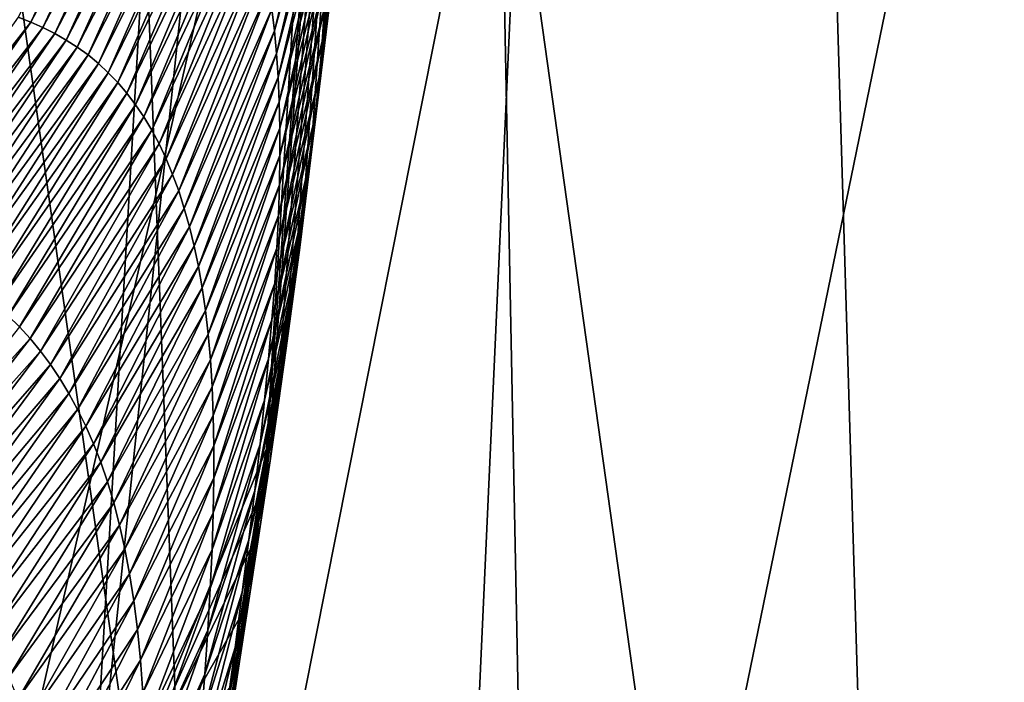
# Model space of a CAD drawing. Header units: millimetres. Extents: x 0 to 99, y -177 to 177.
# Tile 70 of 192: x 89.47 to 91.39, y -59.71 to -58.42. Entities that reach past the tile are written whole.
import ezdxf

# ---------------------------------------------------------------- set-up
doc = ezdxf.new("R2010")
doc.units = ezdxf.units.MM
doc.header["$LTSCALE"] = 26.699852
for name, color, linetype in [('11', 7, 'CONTINUOUS'), ('15', 7, 'CONTINUOUS'), ('28', 7, 'CONTINUOUS')]:
    doc.layers.add(name, color=color, linetype=linetype)

msp = doc.modelspace()

# ---------------------------------------------------------------- linework, layer by layer
at = {"layer": '11', "color": 253, "linetype": 'Continuous', "true_color": 0x9ca8ab}
for points in [[(91.4618, -51.5019, 132.1091), (91.815, -60.2474, 135.8814), (90.9547, -54.7291, 130.0605), (91.4618, -51.5019, 132.1091)], [(89.4745, -51.8963, 122.1391), (89.8176, -60.7925, 125.5003), (88.9357, -54.5598, 119.988), (89.4745, -51.8963, 122.1391)], [(90.4069, -57.8301, 127.8581), (89.8176, -60.7925, 125.5003), (89.4745, -51.8963, 122.1391), (90.4069, -57.8301, 127.8581)], [(88.9673, -58.6371, 218.5113), (90.5789, -55.0857, 216.9169), (89.1453, -54.097, 219.1768), (88.9673, -58.6371, 218.5113)], [(90.5789, -55.0857, 216.9169), (90.2222, -62.9623, 215.6539), (92.003, -54.2924, 214.5113), (90.5789, -55.0857, 216.9169)], [(92.003, -54.2924, 214.5113), (90.2222, -62.9623, 215.6539), (91.6471, -62.0571, 213.2382), (92.003, -54.2924, 214.5113)], [(89.8176, -60.7925, 125.5003), (89.1859, -63.6038, 122.9851), (88.9357, -54.5598, 119.988), (89.8176, -60.7925, 125.5003)], [(90.9547, -54.7291, 130.0605), (91.2235, -63.6567, 133.5004), (90.4069, -57.8301, 127.8581), (90.9547, -54.7291, 130.0605)], [(91.815, -60.2474, 135.8814), (91.2235, -63.6567, 133.5004), (90.9547, -54.7291, 130.0605), (91.815, -60.2474, 135.8814)], [(90.2222, -62.9623, 215.6539), (90.5789, -55.0857, 216.9169), (88.7766, -62.9692, 217.7998), (90.2222, -62.9623, 215.6539)], [(88.7766, -62.9692, 217.7998), (90.5789, -55.0857, 216.9169), (88.9673, -58.6371, 218.5113), (88.7766, -62.9692, 217.7998)], [(90.4069, -57.8301, 127.8581), (90.5854, -66.9113, 130.9448), (89.8176, -60.7925, 125.5003), (90.4069, -57.8301, 127.8581)], [(91.2235, -63.6567, 133.5004), (90.5854, -66.9113, 130.9448), (90.4069, -57.8301, 127.8581), (91.2235, -63.6567, 133.5004)]]:
    msp.add_3dface(points, dxfattribs=at)
at = {"layer": '15', "color": 253, "linetype": 'Continuous', "true_color": 0x9ca8ab}
for points in [[(89.9544, -59.2559, 187.545), (90.3122, -53.4081, 188.9396), (90.4893, -52.1004, 183.8751), (89.9544, -59.2559, 187.545)], [(89.9632, -59.199, 187.4144), (89.9544, -59.2559, 187.545), (90.4893, -52.1004, 183.8751), (89.9632, -59.199, 187.4144)], [(89.9812, -59.0818, 187.133), (89.9632, -59.199, 187.4144), (90.4893, -52.1004, 183.8751), (89.9812, -59.0818, 187.133)], [(89.9982, -58.9684, 186.8458), (89.9812, -59.0818, 187.133), (90.4893, -52.1004, 183.8751), (89.9982, -58.9684, 186.8458)], [(90.0143, -58.8587, 186.553), (89.9982, -58.9684, 186.8458), (90.4893, -52.1004, 183.8751), (90.0143, -58.8587, 186.553)], [(90.0294, -58.7526, 186.254), (90.0143, -58.8587, 186.553), (90.4893, -52.1004, 183.8751), (90.0294, -58.7526, 186.254)], [(90.0436, -58.6502, 185.9485), (90.0294, -58.7526, 186.254), (90.4893, -52.1004, 183.8751), (90.0436, -58.6502, 185.9485)], [(90.0568, -58.5512, 185.6359), (90.0436, -58.6502, 185.9485), (90.4893, -52.1004, 183.8751), (90.0568, -58.5512, 185.6359)], [(90.069, -58.4558, 185.3161), (90.0568, -58.5512, 185.6359), (90.4893, -52.1004, 183.8751), (90.069, -58.4558, 185.3161)], [(90.0802, -58.3639, 184.9901), (90.069, -58.4558, 185.3161), (90.4893, -52.1004, 183.8751), (90.0802, -58.3639, 184.9901)], [(89.61, -60.0926, 192.3471), (89.9936, -53.4836, 193.8073), (90.3122, -53.4081, 188.9396), (89.61, -60.0926, 192.3471)], [(89.9544, -59.2559, 187.545), (89.61, -60.0926, 192.3471), (90.3122, -53.4081, 188.9396), (89.9544, -59.2559, 187.545)], [(89.0833, -60.6692, 196.7386), (89.4562, -53.985, 198.1162), (89.9936, -53.4836, 193.8073), (89.0833, -60.6692, 196.7386)], [(89.61, -60.0926, 192.3471), (89.0833, -60.6692, 196.7386), (89.9936, -53.4836, 193.8073), (89.61, -60.0926, 192.3471)], [(89.9398, -59.3502, 187.7525), (89.61, -60.0926, 192.3471), (89.9544, -59.2559, 187.545), (89.9398, -59.3502, 187.7525)], [(89.9247, -59.4476, 187.9551), (89.61, -60.0926, 192.3471), (89.9398, -59.3502, 187.7525), (89.9247, -59.4476, 187.9551)], [(89.9043, -59.5802, 188.212), (89.61, -60.0926, 192.3471), (89.9247, -59.4476, 187.9551), (89.9043, -59.5802, 188.212)], [(89.8831, -59.719, 188.4592), (89.61, -60.0926, 192.3471), (89.9043, -59.5802, 188.212), (89.8831, -59.719, 188.4592)]]:
    msp.add_3dface(points, dxfattribs=at)
at = {"layer": '28', "color": 253, "linetype": 'Continuous', "true_color": 0x9ca8ab}
for points in [[(89.4958, -58.4257, 175.5369), (89.7265, -57.9383, 175.2209), (89.4713, -58.4163, 175.2024), (89.4958, -58.4257, 175.5369)], [(89.7465, -57.9518, 175.5576), (89.7265, -57.9383, 175.2209), (89.4958, -58.4257, 175.5369), (89.7465, -57.9518, 175.5576)], [(89.5195, -58.4362, 175.8714), (89.7465, -57.9518, 175.5576), (89.4958, -58.4257, 175.5369), (89.5195, -58.4362, 175.8714)], [(89.7657, -57.9665, 175.8942), (89.7465, -57.9518, 175.5576), (89.5195, -58.4362, 175.8714), (89.7657, -57.9665, 175.8942)], [(89.5426, -58.4477, 176.2058), (89.7657, -57.9665, 175.8942), (89.5195, -58.4362, 175.8714), (89.5426, -58.4477, 176.2058)], [(89.7842, -57.9824, 176.2308), (89.7657, -57.9665, 175.8942), (89.5426, -58.4477, 176.2058), (89.7842, -57.9824, 176.2308)], [(89.5649, -58.4605, 176.5401), (89.7842, -57.9824, 176.2308), (89.5426, -58.4477, 176.2058), (89.5649, -58.4605, 176.5401)], [(89.802, -57.9996, 176.5674), (89.7842, -57.9824, 176.2308), (89.5649, -58.4605, 176.5401), (89.802, -57.9996, 176.5674)], [(89.5864, -58.4744, 176.8743), (89.802, -57.9996, 176.5674), (89.5649, -58.4605, 176.5401), (89.5864, -58.4744, 176.8743)], [(89.8189, -58.018, 176.9038), (89.802, -57.9996, 176.5674), (89.5864, -58.4744, 176.8743), (89.8189, -58.018, 176.9038)], [(89.9698, -58.4426, 181.593), (90.076, -58.0003, 181.3226), (89.9647, -58.4006, 181.2596), (89.9698, -58.4426, 181.593)], [(90.0779, -58.049, 181.6583), (90.076, -58.0003, 181.3226), (89.9698, -58.4426, 181.593), (90.0779, -58.049, 181.6583)], [(89.6073, -58.4896, 177.2083), (89.8189, -58.018, 176.9038), (89.5864, -58.4744, 176.8743), (89.6073, -58.4896, 177.2083)], [(89.8351, -58.0379, 177.2402), (89.8189, -58.018, 176.9038), (89.6073, -58.4896, 177.2083), (89.8351, -58.0379, 177.2402)], [(89.6273, -58.5062, 177.5422), (89.8351, -58.0379, 177.2402), (89.6073, -58.4896, 177.2083), (89.6273, -58.5062, 177.5422)], [(89.8505, -58.0591, 177.5764), (89.8351, -58.0379, 177.2402), (89.6273, -58.5062, 177.5422), (89.8505, -58.0591, 177.5764)], [(89.9739, -58.4866, 181.9261), (90.0779, -58.049, 181.6583), (89.9698, -58.4426, 181.593), (89.9739, -58.4866, 181.9261)], [(90.0789, -58.0999, 181.9938), (90.0779, -58.049, 181.6583), (89.9739, -58.4866, 181.9261), (90.0789, -58.0999, 181.9938)], [(89.6466, -58.5241, 177.876), (89.8505, -58.0591, 177.5764), (89.6273, -58.5062, 177.5422), (89.6466, -58.5241, 177.876)], [(89.8651, -58.0818, 177.9124), (89.8505, -58.0591, 177.5764), (89.6466, -58.5241, 177.876), (89.8651, -58.0818, 177.9124)], [(89.6651, -58.5434, 178.2095), (89.8651, -58.0818, 177.9124), (89.6466, -58.5241, 177.876), (89.6651, -58.5434, 178.2095)], [(89.8789, -58.1061, 178.2483), (89.8651, -58.0818, 177.9124), (89.6651, -58.5434, 178.2095), (89.8789, -58.1061, 178.2483)], [(90.1046, -58.1351, 184.0879), (90.1095, -58.0814, 183.8539), (90.0633, -58.4608, 183.9977), (90.1046, -58.1351, 184.0879)], [(90.0633, -58.4608, 183.9977), (90.1095, -58.0814, 183.8539), (90.0686, -58.3927, 183.6656), (90.0633, -58.4608, 183.9977)], [(89.6828, -58.5641, 178.5428), (89.8789, -58.1061, 178.2483), (89.6651, -58.5434, 178.2095), (89.6828, -58.5641, 178.5428)], [(89.8919, -58.1319, 178.5839), (89.8789, -58.1061, 178.2483), (89.6828, -58.5641, 178.5428), (89.8919, -58.1319, 178.5839)], [(89.9771, -58.5326, 182.2591), (90.0789, -58.0999, 181.9938), (89.9739, -58.4866, 181.9261), (89.9771, -58.5326, 182.2591)], [(90.079, -58.153, 182.3291), (90.0789, -58.0999, 181.9938), (89.9771, -58.5326, 182.2591), (90.079, -58.153, 182.3291)], [(89.6997, -58.5864, 178.8758), (89.8919, -58.1319, 178.5839), (89.6828, -58.5641, 178.5428), (89.6997, -58.5864, 178.8758)], [(89.904, -58.1593, 178.9193), (89.8919, -58.1319, 178.5839), (89.6997, -58.5864, 178.8758), (89.904, -58.1593, 178.9193)], [(90.0992, -58.1902, 184.3183), (90.1046, -58.1351, 184.0879), (90.0569, -58.5327, 184.3287), (90.0992, -58.1902, 184.3183)], [(90.0569, -58.5327, 184.3287), (90.1046, -58.1351, 184.0879), (90.0633, -58.4608, 183.9977), (90.0569, -58.5327, 184.3287)], [(89.7158, -58.6102, 179.2086), (89.904, -58.1593, 178.9193), (89.6997, -58.5864, 178.8758), (89.7158, -58.6102, 179.2086)], [(89.9153, -58.1884, 179.2545), (89.904, -58.1593, 178.9193), (89.7158, -58.6102, 179.2086), (89.9153, -58.1884, 179.2545)], [(89.9793, -58.5809, 182.5917), (90.079, -58.153, 182.3291), (89.9771, -58.5326, 182.2591), (89.9793, -58.5809, 182.5917)], [(90.078, -58.2086, 182.6641), (90.079, -58.153, 182.3291), (89.9793, -58.5809, 182.5917), (90.078, -58.2086, 182.6641)], [(89.7311, -58.6356, 179.541), (89.9153, -58.1884, 179.2545), (89.7158, -58.6102, 179.2086), (89.7311, -58.6356, 179.541)], [(89.9258, -58.2192, 179.5893), (89.9153, -58.1884, 179.2545), (89.7311, -58.6356, 179.541), (89.9258, -58.2192, 179.5893)], [(89.9805, -58.6318, 182.9237), (90.078, -58.2086, 182.6641), (89.9793, -58.5809, 182.5917), (89.9805, -58.6318, 182.9237)], [(90.0759, -58.2668, 182.9986), (90.078, -58.2086, 182.6641), (89.9805, -58.6318, 182.9237), (90.0759, -58.2668, 182.9986)], [(90.0902, -58.2755, 184.6576), (90.0992, -58.1902, 184.3183), (90.0569, -58.5327, 184.3287), (90.0902, -58.2755, 184.6576)], [(89.7455, -58.6627, 179.8731), (89.9258, -58.2192, 179.5893), (89.7311, -58.6356, 179.541), (89.7455, -58.6627, 179.8731)], [(89.9354, -58.2518, 179.9239), (89.9258, -58.2192, 179.5893), (89.7455, -58.6627, 179.8731), (89.9354, -58.2518, 179.9239)], [(89.7591, -58.6914, 180.205), (89.9354, -58.2518, 179.9239), (89.7455, -58.6627, 179.8731), (89.7591, -58.6914, 180.205)], [(89.9441, -58.2862, 180.2582), (89.9354, -58.2518, 179.9239), (89.7591, -58.6914, 180.205), (89.9441, -58.2862, 180.2582)], [(89.9806, -58.6854, 183.2551), (90.0759, -58.2668, 182.9986), (89.9805, -58.6318, 182.9237), (89.9806, -58.6854, 183.2551)], [(90.0728, -58.3281, 183.3325), (90.0759, -58.2668, 182.9986), (89.9806, -58.6854, 183.2551), (90.0728, -58.3281, 183.3325)], [(90.0802, -58.3639, 184.9901), (90.0902, -58.2755, 184.6576), (90.0493, -58.6087, 184.6585), (90.0802, -58.3639, 184.9901)], [(90.0493, -58.6087, 184.6585), (90.0902, -58.2755, 184.6576), (90.0569, -58.5327, 184.3287), (90.0493, -58.6087, 184.6585)], [(89.7718, -58.7219, 180.5366), (89.9441, -58.2862, 180.2582), (89.7591, -58.6914, 180.205), (89.7718, -58.7219, 180.5366)], [(89.9519, -58.3225, 180.5923), (89.9441, -58.2862, 180.2582), (89.7718, -58.7219, 180.5366), (89.9519, -58.3225, 180.5923)], [(89.7837, -58.754, 180.8679), (89.9519, -58.3225, 180.5923), (89.7718, -58.7219, 180.5366), (89.7837, -58.754, 180.8679)], [(89.9588, -58.3606, 180.9261), (89.9519, -58.3225, 180.5923), (89.7837, -58.754, 180.8679), (89.9588, -58.3606, 180.9261)], [(90.0686, -58.3927, 183.6656), (90.0728, -58.3281, 183.3325), (89.9797, -58.7421, 183.5857), (90.0686, -58.3927, 183.6656)], [(89.9797, -58.7421, 183.5857), (90.0728, -58.3281, 183.3325), (89.9806, -58.6854, 183.2551), (89.9797, -58.7421, 183.5857)], [(89.7946, -58.788, 181.199), (89.9588, -58.3606, 180.9261), (89.7837, -58.754, 180.8679), (89.7946, -58.788, 181.199)], [(89.9647, -58.4006, 181.2596), (89.9588, -58.3606, 180.9261), (89.7946, -58.788, 181.199), (89.9647, -58.4006, 181.2596)], [(90.069, -58.4558, 185.3161), (90.0802, -58.3639, 184.9901), (90.0405, -58.6891, 184.9869), (90.069, -58.4558, 185.3161)], [(90.0405, -58.6891, 184.9869), (90.0802, -58.3639, 184.9901), (90.0493, -58.6087, 184.6585), (90.0405, -58.6891, 184.9869)], [(89.8047, -58.8237, 181.5298), (89.9647, -58.4006, 181.2596), (89.7946, -58.788, 181.199), (89.8047, -58.8237, 181.5298)], [(89.9698, -58.4426, 181.593), (89.9647, -58.4006, 181.2596), (89.8047, -58.8237, 181.5298), (89.9698, -58.4426, 181.593)], [(90.0633, -58.4608, 183.9977), (90.0686, -58.3927, 183.6656), (89.9778, -58.8021, 183.9154), (90.0633, -58.4608, 183.9977)], [(89.9778, -58.8021, 183.9154), (90.0686, -58.3927, 183.6656), (89.9797, -58.7421, 183.5857), (89.9778, -58.8021, 183.9154)], [(89.4958, -58.4257, 175.5369), (89.4713, -58.4163, 175.2024), (89.1637, -58.8491, 175.5235), (89.4958, -58.4257, 175.5369)], [(89.1935, -58.8568, 175.8556), (89.4958, -58.4257, 175.5369), (89.1637, -58.8491, 175.5235), (89.1935, -58.8568, 175.8556)], [(89.5195, -58.4362, 175.8714), (89.4958, -58.4257, 175.5369), (89.1935, -58.8568, 175.8556), (89.5195, -58.4362, 175.8714)], [(89.2226, -58.8655, 176.1876), (89.5195, -58.4362, 175.8714), (89.1935, -58.8568, 175.8556), (89.2226, -58.8655, 176.1876)], [(89.5426, -58.4477, 176.2058), (89.5195, -58.4362, 175.8714), (89.2226, -58.8655, 176.1876), (89.5426, -58.4477, 176.2058)], [(89.251, -58.8753, 176.5195), (89.5426, -58.4477, 176.2058), (89.2226, -58.8655, 176.1876), (89.251, -58.8753, 176.5195)], [(89.5649, -58.4605, 176.5401), (89.5426, -58.4477, 176.2058), (89.251, -58.8753, 176.5195), (89.5649, -58.4605, 176.5401)], [(89.8139, -58.8613, 181.8604), (89.9698, -58.4426, 181.593), (89.8047, -58.8237, 181.5298), (89.8139, -58.8613, 181.8604)], [(89.9739, -58.4866, 181.9261), (89.9698, -58.4426, 181.593), (89.8139, -58.8613, 181.8604), (89.9739, -58.4866, 181.9261)], [(90.0568, -58.5512, 185.6359), (90.069, -58.4558, 185.3161), (90.0304, -58.7742, 185.3135), (90.0568, -58.5512, 185.6359)], [(90.0304, -58.7742, 185.3135), (90.069, -58.4558, 185.3161), (90.0405, -58.6891, 184.9869), (90.0304, -58.7742, 185.3135)], [(89.2787, -58.8862, 176.8513), (89.5649, -58.4605, 176.5401), (89.251, -58.8753, 176.5195), (89.2787, -58.8862, 176.8513)], [(89.5864, -58.4744, 176.8743), (89.5649, -58.4605, 176.5401), (89.2787, -58.8862, 176.8513), (89.5864, -58.4744, 176.8743)], [(89.3057, -58.8983, 177.1829), (89.5864, -58.4744, 176.8743), (89.2787, -58.8862, 176.8513), (89.3057, -58.8983, 177.1829)], [(89.6073, -58.4896, 177.2083), (89.5864, -58.4744, 176.8743), (89.3057, -58.8983, 177.1829), (89.6073, -58.4896, 177.2083)], [(90.0569, -58.5327, 184.3287), (90.0633, -58.4608, 183.9977), (89.9747, -58.8657, 184.2439), (90.0569, -58.5327, 184.3287)], [(89.9747, -58.8657, 184.2439), (90.0633, -58.4608, 183.9977), (89.9778, -58.8021, 183.9154), (89.9747, -58.8657, 184.2439)], [(89.3319, -58.9115, 177.5143), (89.6073, -58.4896, 177.2083), (89.3057, -58.8983, 177.1829), (89.3319, -58.9115, 177.5143)], [(89.6273, -58.5062, 177.5422), (89.6073, -58.4896, 177.2083), (89.3319, -58.9115, 177.5143), (89.6273, -58.5062, 177.5422)], [(89.8221, -58.9008, 182.1908), (89.9739, -58.4866, 181.9261), (89.8139, -58.8613, 181.8604), (89.8221, -58.9008, 182.1908)], [(89.9771, -58.5326, 182.2591), (89.9739, -58.4866, 181.9261), (89.8221, -58.9008, 182.1908), (89.9771, -58.5326, 182.2591)], [(89.3575, -58.926, 177.8456), (89.6273, -58.5062, 177.5422), (89.3319, -58.9115, 177.5143), (89.3575, -58.926, 177.8456)], [(89.6466, -58.5241, 177.876), (89.6273, -58.5062, 177.5422), (89.3575, -58.926, 177.8456), (89.6466, -58.5241, 177.876)], [(89.3822, -58.9418, 178.1766), (89.6466, -58.5241, 177.876), (89.3575, -58.926, 177.8456), (89.3822, -58.9418, 178.1766)], [(89.6651, -58.5434, 178.2095), (89.6466, -58.5241, 177.876), (89.3822, -58.9418, 178.1766), (89.6651, -58.5434, 178.2095)], [(89.8295, -58.9424, 182.5208), (89.9771, -58.5326, 182.2591), (89.8221, -58.9008, 182.1908), (89.8295, -58.9424, 182.5208)], [(89.9793, -58.5809, 182.5917), (89.9771, -58.5326, 182.2591), (89.8295, -58.9424, 182.5208), (89.9793, -58.5809, 182.5917)], [(90.0493, -58.6087, 184.6585), (90.0569, -58.5327, 184.3287), (89.9705, -58.9332, 184.5711), (90.0493, -58.6087, 184.6585)], [(89.9705, -58.9332, 184.5711), (90.0569, -58.5327, 184.3287), (89.9747, -58.8657, 184.2439), (89.9705, -58.9332, 184.5711)], [(89.4063, -58.9588, 178.5074), (89.6651, -58.5434, 178.2095), (89.3822, -58.9418, 178.1766), (89.4063, -58.9588, 178.5074)], [(89.6828, -58.5641, 178.5428), (89.6651, -58.5434, 178.2095), (89.4063, -58.9588, 178.5074), (89.6828, -58.5641, 178.5428)], [(90.0436, -58.6502, 185.9485), (90.0568, -58.5512, 185.6359), (90.0192, -58.8642, 185.638), (90.0436, -58.6502, 185.9485)], [(90.0192, -58.8642, 185.638), (90.0568, -58.5512, 185.6359), (90.0304, -58.7742, 185.3135), (90.0192, -58.8642, 185.638)], [(89.4295, -58.9773, 178.8379), (89.6828, -58.5641, 178.5428), (89.4063, -58.9588, 178.5074), (89.4295, -58.9773, 178.8379)], [(89.6997, -58.5864, 178.8758), (89.6828, -58.5641, 178.5428), (89.4295, -58.9773, 178.8379), (89.6997, -58.5864, 178.8758)], [(89.452, -58.9972, 179.1681), (89.6997, -58.5864, 178.8758), (89.4295, -58.9773, 178.8379), (89.452, -58.9972, 179.1681)], [(89.7158, -58.6102, 179.2086), (89.6997, -58.5864, 178.8758), (89.452, -58.9972, 179.1681), (89.7158, -58.6102, 179.2086)], [(89.8358, -58.9864, 182.8503), (89.9793, -58.5809, 182.5917), (89.8295, -58.9424, 182.5208), (89.8358, -58.9864, 182.8503)], [(89.9805, -58.6318, 182.9237), (89.9793, -58.5809, 182.5917), (89.8358, -58.9864, 182.8503), (89.9805, -58.6318, 182.9237)], [(89.4737, -59.0185, 179.4979), (89.7158, -58.6102, 179.2086), (89.452, -58.9972, 179.1681), (89.4737, -59.0185, 179.4979)], [(89.7311, -58.6356, 179.541), (89.7158, -58.6102, 179.2086), (89.4737, -59.0185, 179.4979), (89.7311, -58.6356, 179.541)], [(90.0405, -58.6891, 184.9869), (90.0493, -58.6087, 184.6585), (89.9651, -59.0047, 184.8968), (90.0405, -58.6891, 184.9869)], [(89.9651, -59.0047, 184.8968), (90.0493, -58.6087, 184.6585), (89.9705, -58.9332, 184.5711), (89.9651, -59.0047, 184.8968)], [(89.4946, -59.0414, 179.8275), (89.7311, -58.6356, 179.541), (89.4737, -59.0185, 179.4979), (89.4946, -59.0414, 179.8275)], [(89.7455, -58.6627, 179.8731), (89.7311, -58.6356, 179.541), (89.4946, -59.0414, 179.8275), (89.7455, -58.6627, 179.8731)], [(89.8412, -59.0329, 183.1791), (89.9805, -58.6318, 182.9237), (89.8358, -58.9864, 182.8503), (89.8412, -59.0329, 183.1791)], [(89.9806, -58.6854, 183.2551), (89.9805, -58.6318, 182.9237), (89.8412, -59.0329, 183.1791), (89.9806, -58.6854, 183.2551)], [(89.5147, -59.0657, 180.1568), (89.7455, -58.6627, 179.8731), (89.4946, -59.0414, 179.8275), (89.5147, -59.0657, 180.1568)], [(89.7591, -58.6914, 180.205), (89.7455, -58.6627, 179.8731), (89.5147, -59.0657, 180.1568), (89.7591, -58.6914, 180.205)], [(90.0294, -58.7526, 186.254), (90.0436, -58.6502, 185.9485), (90.0067, -58.9593, 185.9602), (90.0294, -58.7526, 186.254)], [(90.0067, -58.9593, 185.9602), (90.0436, -58.6502, 185.9485), (90.0192, -58.8642, 185.638), (90.0067, -58.9593, 185.9602)], [(89.8455, -59.0823, 183.5071), (89.9806, -58.6854, 183.2551), (89.8412, -59.0329, 183.1791), (89.8455, -59.0823, 183.5071)], [(89.9797, -58.7421, 183.5857), (89.9806, -58.6854, 183.2551), (89.8455, -59.0823, 183.5071), (89.9797, -58.7421, 183.5857)], [(89.534, -59.0916, 180.4857), (89.7591, -58.6914, 180.205), (89.5147, -59.0657, 180.1568), (89.534, -59.0916, 180.4857)], [(89.7718, -58.7219, 180.5366), (89.7591, -58.6914, 180.205), (89.534, -59.0916, 180.4857), (89.7718, -58.7219, 180.5366)], [(90.0304, -58.7742, 185.3135), (90.0405, -58.6891, 184.9869), (89.9586, -59.0806, 185.2208), (90.0304, -58.7742, 185.3135)], [(89.9586, -59.0806, 185.2208), (90.0405, -58.6891, 184.9869), (89.9651, -59.0047, 184.8968), (89.9586, -59.0806, 185.2208)], [(89.5525, -59.1191, 180.8144), (89.7718, -58.7219, 180.5366), (89.534, -59.0916, 180.4857), (89.5525, -59.1191, 180.8144)], [(89.7837, -58.754, 180.8679), (89.7718, -58.7219, 180.5366), (89.5525, -59.1191, 180.8144), (89.7837, -58.754, 180.8679)], [(89.8488, -59.1348, 183.8341), (89.9797, -58.7421, 183.5857), (89.8455, -59.0823, 183.5071), (89.8488, -59.1348, 183.8341)], [(89.9778, -58.8021, 183.9154), (89.9797, -58.7421, 183.5857), (89.8488, -59.1348, 183.8341), (89.9778, -58.8021, 183.9154)], [(89.5701, -59.1483, 181.1428), (89.7837, -58.754, 180.8679), (89.5525, -59.1191, 180.8144), (89.5701, -59.1483, 181.1428)], [(89.7946, -58.788, 181.199), (89.7837, -58.754, 180.8679), (89.5701, -59.1483, 181.1428), (89.7946, -58.788, 181.199)], [(90.0143, -58.8587, 186.553), (90.0294, -58.7526, 186.254), (89.9929, -59.06, 186.2798), (90.0143, -58.8587, 186.553)], [(89.9929, -59.06, 186.2798), (90.0294, -58.7526, 186.254), (90.0067, -58.9593, 185.9602), (89.9929, -59.06, 186.2798)], [(90.0192, -58.8642, 185.638), (90.0304, -58.7742, 185.3135), (89.9508, -59.161, 185.5426), (90.0192, -58.8642, 185.638)], [(89.9508, -59.161, 185.5426), (90.0304, -58.7742, 185.3135), (89.9586, -59.0806, 185.2208), (89.9508, -59.161, 185.5426)], [(89.5868, -59.179, 181.471), (89.7946, -58.788, 181.199), (89.5701, -59.1483, 181.1428), (89.5868, -59.179, 181.471)], [(89.8047, -58.8237, 181.5298), (89.7946, -58.788, 181.199), (89.5868, -59.179, 181.471), (89.8047, -58.8237, 181.5298)], [(89.851, -59.1906, 184.1599), (89.9778, -58.8021, 183.9154), (89.8488, -59.1348, 183.8341), (89.851, -59.1906, 184.1599)], [(89.9747, -58.8657, 184.2439), (89.9778, -58.8021, 183.9154), (89.851, -59.1906, 184.1599), (89.9747, -58.8657, 184.2439)], [(89.6027, -59.2115, 181.7989), (89.8047, -58.8237, 181.5298), (89.5868, -59.179, 181.471), (89.6027, -59.2115, 181.7989)], [(89.8139, -58.8613, 181.8604), (89.8047, -58.8237, 181.5298), (89.6027, -59.2115, 181.7989), (89.8139, -58.8613, 181.8604)], [(89.9982, -58.9684, 186.8458), (90.0143, -58.8587, 186.553), (89.9779, -59.1665, 186.5973), (89.9982, -58.9684, 186.8458)], [(89.9779, -59.1665, 186.5973), (90.0143, -58.8587, 186.553), (89.9929, -59.06, 186.2798), (89.9779, -59.1665, 186.5973)], [(89.6178, -59.2457, 182.1266), (89.8139, -58.8613, 181.8604), (89.6027, -59.2115, 181.7989), (89.6178, -59.2457, 182.1266)], [(89.8221, -58.9008, 182.1908), (89.8139, -58.8613, 181.8604), (89.6178, -59.2457, 182.1266), (89.8221, -58.9008, 182.1908)], [(89.8521, -59.2499, 184.4845), (89.9747, -58.8657, 184.2439), (89.851, -59.1906, 184.1599), (89.8521, -59.2499, 184.4845)], [(89.9705, -58.9332, 184.5711), (89.9747, -58.8657, 184.2439), (89.8521, -59.2499, 184.4845), (89.9705, -58.9332, 184.5711)], [(90.0067, -58.9593, 185.9602), (90.0192, -58.8642, 185.638), (89.9419, -59.2463, 185.8621), (90.0067, -58.9593, 185.9602)], [(89.9419, -59.2463, 185.8621), (90.0192, -58.8642, 185.638), (89.9508, -59.161, 185.5426), (89.9419, -59.2463, 185.8621)], [(89.6319, -59.2818, 182.4538), (89.8221, -58.9008, 182.1908), (89.6178, -59.2457, 182.1266), (89.6319, -59.2818, 182.4538)], [(89.8295, -58.9424, 182.5208), (89.8221, -58.9008, 182.1908), (89.6319, -59.2818, 182.4538), (89.8295, -58.9424, 182.5208)], [(89.9651, -59.0047, 184.8968), (89.9705, -58.9332, 184.5711), (89.8521, -59.313, 184.8075), (89.9651, -59.0047, 184.8968)], [(89.8521, -59.313, 184.8075), (89.9705, -58.9332, 184.5711), (89.8521, -59.2499, 184.4845), (89.8521, -59.313, 184.8075)], [(89.6451, -59.32, 182.7806), (89.8295, -58.9424, 182.5208), (89.6319, -59.2818, 182.4538), (89.6451, -59.32, 182.7806)], [(89.8358, -58.9864, 182.8503), (89.8295, -58.9424, 182.5208), (89.6451, -59.32, 182.7806), (89.8358, -58.9864, 182.8503)], [(89.9929, -59.06, 186.2798), (90.0067, -58.9593, 185.9602), (89.9317, -59.3368, 186.1791), (89.9929, -59.06, 186.2798)], [(89.9317, -59.3368, 186.1791), (90.0067, -58.9593, 185.9602), (89.9419, -59.2463, 185.8621), (89.9317, -59.3368, 186.1791)], [(89.9812, -59.0818, 187.133), (89.9982, -58.9684, 186.8458), (89.9614, -59.2792, 186.9127), (89.9812, -59.0818, 187.133)], [(89.9614, -59.2792, 186.9127), (89.9982, -58.9684, 186.8458), (89.9779, -59.1665, 186.5973), (89.9614, -59.2792, 186.9127)], [(89.6574, -59.3607, 183.1066), (89.8358, -58.9864, 182.8503), (89.6451, -59.32, 182.7806), (89.6574, -59.3607, 183.1066)], [(89.8412, -59.0329, 183.1791), (89.8358, -58.9864, 182.8503), (89.6574, -59.3607, 183.1066), (89.8412, -59.0329, 183.1791)], [(89.9586, -59.0806, 185.2208), (89.9651, -59.0047, 184.8968), (89.851, -59.3802, 185.1287), (89.9586, -59.0806, 185.2208)], [(89.851, -59.3802, 185.1287), (89.9651, -59.0047, 184.8968), (89.8521, -59.313, 184.8075), (89.851, -59.3802, 185.1287)], [(89.4946, -59.0414, 179.8275), (89.4737, -59.0185, 179.4979), (89.1902, -59.3769, 179.7883), (89.4946, -59.0414, 179.8275)], [(89.6687, -59.4039, 183.4318), (89.8412, -59.0329, 183.1791), (89.6574, -59.3607, 183.1066), (89.6687, -59.4039, 183.4318)], [(89.8455, -59.0823, 183.5071), (89.8412, -59.0329, 183.1791), (89.6687, -59.4039, 183.4318), (89.8455, -59.0823, 183.5071)], [(89.218, -59.3986, 180.1148), (89.4946, -59.0414, 179.8275), (89.1902, -59.3769, 179.7883), (89.218, -59.3986, 180.1148)], [(89.5147, -59.0657, 180.1568), (89.4946, -59.0414, 179.8275), (89.218, -59.3986, 180.1148), (89.5147, -59.0657, 180.1568)], [(89.2451, -59.4218, 180.4411), (89.5147, -59.0657, 180.1568), (89.218, -59.3986, 180.1148), (89.2451, -59.4218, 180.4411)], [(89.534, -59.0916, 180.4857), (89.5147, -59.0657, 180.1568), (89.2451, -59.4218, 180.4411), (89.534, -59.0916, 180.4857)], [(89.9779, -59.1665, 186.5973), (89.9929, -59.06, 186.2798), (89.9203, -59.4327, 186.4938), (89.9779, -59.1665, 186.5973)], [(89.9203, -59.4327, 186.4938), (89.9929, -59.06, 186.2798), (89.9317, -59.3368, 186.1791), (89.9203, -59.4327, 186.4938)], [(89.6789, -59.4499, 183.756), (89.8455, -59.0823, 183.5071), (89.6687, -59.4039, 183.4318), (89.6789, -59.4499, 183.756)], [(89.8488, -59.1348, 183.8341), (89.8455, -59.0823, 183.5071), (89.6789, -59.4499, 183.756), (89.8488, -59.1348, 183.8341)], [(89.9508, -59.161, 185.5426), (89.9586, -59.0806, 185.2208), (89.8487, -59.4516, 185.4478), (89.9508, -59.161, 185.5426)], [(89.8487, -59.4516, 185.4478), (89.9586, -59.0806, 185.2208), (89.851, -59.3802, 185.1287), (89.8487, -59.4516, 185.4478)], [(89.9632, -59.199, 187.4144), (89.9812, -59.0818, 187.133), (89.9435, -59.3984, 187.2263), (89.9632, -59.199, 187.4144)], [(89.9435, -59.3984, 187.2263), (89.9812, -59.0818, 187.133), (89.9614, -59.2792, 186.9127), (89.9435, -59.3984, 187.2263)], [(89.2714, -59.4463, 180.767), (89.534, -59.0916, 180.4857), (89.2451, -59.4218, 180.4411), (89.2714, -59.4463, 180.767)], [(89.5525, -59.1191, 180.8144), (89.534, -59.0916, 180.4857), (89.2714, -59.4463, 180.767), (89.5525, -59.1191, 180.8144)], [(89.297, -59.4723, 181.0926), (89.5525, -59.1191, 180.8144), (89.2714, -59.4463, 180.767), (89.297, -59.4723, 181.0926)], [(89.5701, -59.1483, 181.1428), (89.5525, -59.1191, 180.8144), (89.297, -59.4723, 181.0926), (89.5701, -59.1483, 181.1428)], [(89.6882, -59.499, 184.079), (89.8488, -59.1348, 183.8341), (89.6789, -59.4499, 183.756), (89.6882, -59.499, 184.079)], [(89.851, -59.1906, 184.1599), (89.8488, -59.1348, 183.8341), (89.6882, -59.499, 184.079), (89.851, -59.1906, 184.1599)], [(89.3217, -59.4998, 181.4179), (89.5701, -59.1483, 181.1428), (89.297, -59.4723, 181.0926), (89.3217, -59.4998, 181.4179)], [(89.5868, -59.179, 181.471), (89.5701, -59.1483, 181.1428), (89.3217, -59.4998, 181.4179), (89.5868, -59.179, 181.471)], [(89.9419, -59.2463, 185.8621), (89.9508, -59.161, 185.5426), (89.8452, -59.5275, 185.7645), (89.9419, -59.2463, 185.8621)], [(89.8452, -59.5275, 185.7645), (89.9508, -59.161, 185.5426), (89.8487, -59.4516, 185.4478), (89.8452, -59.5275, 185.7645)], [(89.9614, -59.2792, 186.9127), (89.9779, -59.1665, 186.5973), (89.9075, -59.5344, 186.8064), (89.9614, -59.2792, 186.9127)], [(89.9075, -59.5344, 186.8064), (89.9779, -59.1665, 186.5973), (89.9203, -59.4327, 186.4938), (89.9075, -59.5344, 186.8064)], [(89.3457, -59.5287, 181.743), (89.5868, -59.179, 181.471), (89.3217, -59.4998, 181.4179), (89.3457, -59.5287, 181.743)], [(89.6027, -59.2115, 181.7989), (89.5868, -59.179, 181.471), (89.3457, -59.5287, 181.743), (89.6027, -59.2115, 181.7989)], [(89.6963, -59.5513, 184.4007), (89.851, -59.1906, 184.1599), (89.6882, -59.499, 184.079), (89.6963, -59.5513, 184.4007)], [(89.8521, -59.2499, 184.4845), (89.851, -59.1906, 184.1599), (89.6963, -59.5513, 184.4007), (89.8521, -59.2499, 184.4845)], [(89.9544, -59.2559, 187.545), (89.9632, -59.199, 187.4144), (89.9242, -59.5251, 187.5376), (89.9544, -59.2559, 187.545)], [(89.9242, -59.5251, 187.5376), (89.9632, -59.199, 187.4144), (89.9435, -59.3984, 187.2263), (89.9242, -59.5251, 187.5376)], [(89.3688, -59.5592, 182.0678), (89.6027, -59.2115, 181.7989), (89.3457, -59.5287, 181.743), (89.3688, -59.5592, 182.0678)], [(89.6178, -59.2457, 182.1266), (89.6027, -59.2115, 181.7989), (89.3688, -59.5592, 182.0678), (89.6178, -59.2457, 182.1266)], [(89.3911, -59.5915, 182.3922), (89.6178, -59.2457, 182.1266), (89.3688, -59.5592, 182.0678), (89.3911, -59.5915, 182.3922)], [(89.6319, -59.2818, 182.4538), (89.6178, -59.2457, 182.1266), (89.3911, -59.5915, 182.3922), (89.6319, -59.2818, 182.4538)], [(89.7034, -59.6071, 184.7208), (89.8521, -59.2499, 184.4845), (89.6963, -59.5513, 184.4007), (89.7034, -59.6071, 184.7208)], [(89.8521, -59.313, 184.8075), (89.8521, -59.2499, 184.4845), (89.7034, -59.6071, 184.7208), (89.8521, -59.313, 184.8075)], [(89.9317, -59.3368, 186.1791), (89.9419, -59.2463, 185.8621), (89.8405, -59.6082, 186.0786), (89.9317, -59.3368, 186.1791)], [(89.8405, -59.6082, 186.0786), (89.9419, -59.2463, 185.8621), (89.8452, -59.5275, 185.7645), (89.8405, -59.6082, 186.0786)], [(89.9398, -59.3502, 187.7525), (89.9544, -59.2559, 187.545), (89.9242, -59.5251, 187.5376), (89.9398, -59.3502, 187.7525)], [(89.4126, -59.6257, 182.716), (89.6319, -59.2818, 182.4538), (89.3911, -59.5915, 182.3922), (89.4126, -59.6257, 182.716)], [(89.6451, -59.32, 182.7806), (89.6319, -59.2818, 182.4538), (89.4126, -59.6257, 182.716), (89.6451, -59.32, 182.7806)], [(89.9435, -59.3984, 187.2263), (89.9614, -59.2792, 186.9127), (89.8934, -59.6421, 187.1173), (89.9435, -59.3984, 187.2263)], [(89.8934, -59.6421, 187.1173), (89.9614, -59.2792, 186.9127), (89.9075, -59.5344, 186.8064), (89.8934, -59.6421, 187.1173)], [(89.4331, -59.662, 183.0391), (89.6451, -59.32, 182.7806), (89.4126, -59.6257, 182.716), (89.4331, -59.662, 183.0391)], [(89.6574, -59.3607, 183.1066), (89.6451, -59.32, 182.7806), (89.4331, -59.662, 183.0391), (89.6574, -59.3607, 183.1066)], [(89.7094, -59.6666, 185.0391), (89.8521, -59.313, 184.8075), (89.7034, -59.6071, 184.7208), (89.7094, -59.6666, 185.0391)], [(89.851, -59.3802, 185.1287), (89.8521, -59.313, 184.8075), (89.7094, -59.6666, 185.0391), (89.851, -59.3802, 185.1287)], [(89.9203, -59.4327, 186.4938), (89.9317, -59.3368, 186.1791), (89.8345, -59.694, 186.3906), (89.9203, -59.4327, 186.4938)], [(89.8345, -59.694, 186.3906), (89.9317, -59.3368, 186.1791), (89.8405, -59.6082, 186.0786), (89.8345, -59.694, 186.3906)], [(89.9247, -59.4476, 187.9551), (89.9398, -59.3502, 187.7525), (89.9034, -59.6606, 187.845), (89.9247, -59.4476, 187.9551)], [(89.9034, -59.6606, 187.845), (89.9398, -59.3502, 187.7525), (89.9242, -59.5251, 187.5376), (89.9034, -59.6606, 187.845)], [(89.4527, -59.7006, 183.3613), (89.6574, -59.3607, 183.1066), (89.4331, -59.662, 183.0391), (89.4527, -59.7006, 183.3613)], [(89.6687, -59.4039, 183.4318), (89.6574, -59.3607, 183.1066), (89.4527, -59.7006, 183.3613), (89.6687, -59.4039, 183.4318)], [(89.7142, -59.73, 185.3553), (89.851, -59.3802, 185.1287), (89.7094, -59.6666, 185.0391), (89.7142, -59.73, 185.3553)], [(89.8487, -59.4516, 185.4478), (89.851, -59.3802, 185.1287), (89.7142, -59.73, 185.3553), (89.8487, -59.4516, 185.4478)], [(89.4714, -59.7418, 183.6825), (89.6687, -59.4039, 183.4318), (89.4527, -59.7006, 183.3613), (89.4714, -59.7418, 183.6825)], [(89.6789, -59.4499, 183.756), (89.6687, -59.4039, 183.4318), (89.4714, -59.7418, 183.6825), (89.6789, -59.4499, 183.756)], [(89.9242, -59.5251, 187.5376), (89.9435, -59.3984, 187.2263), (89.8778, -59.7568, 187.4257), (89.9242, -59.5251, 187.5376)], [(89.8778, -59.7568, 187.4257), (89.9435, -59.3984, 187.2263), (89.8934, -59.6421, 187.1173), (89.8778, -59.7568, 187.4257)], [(89.9075, -59.5344, 186.8064), (89.9203, -59.4327, 186.4938), (89.8273, -59.785, 186.7004), (89.9075, -59.5344, 186.8064)], [(89.8273, -59.785, 186.7004), (89.9203, -59.4327, 186.4938), (89.8345, -59.694, 186.3906), (89.8273, -59.785, 186.7004)], [(89.4891, -59.7856, 184.0025), (89.6789, -59.4499, 183.756), (89.4714, -59.7418, 183.6825), (89.4891, -59.7856, 184.0025)], [(89.6882, -59.499, 184.079), (89.6789, -59.4499, 183.756), (89.4891, -59.7856, 184.0025), (89.6882, -59.499, 184.079)], [(89.7179, -59.7975, 185.6691), (89.8487, -59.4516, 185.4478), (89.7142, -59.73, 185.3553), (89.7179, -59.7975, 185.6691)], [(89.8452, -59.5275, 185.7645), (89.8487, -59.4516, 185.4478), (89.7179, -59.7975, 185.6691), (89.8452, -59.5275, 185.7645)], [(89.9043, -59.5802, 188.212), (89.9247, -59.4476, 187.9551), (89.881, -59.8064, 188.1474), (89.9043, -59.5802, 188.212)], [(89.881, -59.8064, 188.1474), (89.9247, -59.4476, 187.9551), (89.9034, -59.6606, 187.845), (89.881, -59.8064, 188.1474)], [(89.5058, -59.8324, 184.3211), (89.6882, -59.499, 184.079), (89.4891, -59.7856, 184.0025), (89.5058, -59.8324, 184.3211)], [(89.6963, -59.5513, 184.4007), (89.6882, -59.499, 184.079), (89.5058, -59.8324, 184.3211), (89.6963, -59.5513, 184.4007)], [(89.7204, -59.8694, 185.9804), (89.8452, -59.5275, 185.7645), (89.7179, -59.7975, 185.6691), (89.7204, -59.8694, 185.9804)], [(89.8405, -59.6082, 186.0786), (89.8452, -59.5275, 185.7645), (89.7204, -59.8694, 185.9804), (89.8405, -59.6082, 186.0786)], [(89.9034, -59.6606, 187.845), (89.9242, -59.5251, 187.5376), (89.8608, -59.8798, 187.7304), (89.9034, -59.6606, 187.845)], [(89.8608, -59.8798, 187.7304), (89.9242, -59.5251, 187.5376), (89.8778, -59.7568, 187.4257), (89.8608, -59.8798, 187.7304)], [(89.8934, -59.6421, 187.1173), (89.9075, -59.5344, 186.8064), (89.8187, -59.8817, 187.0084), (89.8934, -59.6421, 187.1173)], [(89.8187, -59.8817, 187.0084), (89.9075, -59.5344, 186.8064), (89.8273, -59.785, 186.7004), (89.8187, -59.8817, 187.0084)], [(89.5214, -59.8823, 184.6382), (89.6963, -59.5513, 184.4007), (89.5058, -59.8324, 184.3211), (89.5214, -59.8823, 184.6382)], [(89.7034, -59.6071, 184.7208), (89.6963, -59.5513, 184.4007), (89.5214, -59.8823, 184.6382), (89.7034, -59.6071, 184.7208)], [(89.8831, -59.719, 188.4592), (89.9043, -59.5802, 188.212), (89.881, -59.8064, 188.1474), (89.8831, -59.719, 188.4592)], [(89.536, -59.9355, 184.9535), (89.7034, -59.6071, 184.7208), (89.5214, -59.8823, 184.6382), (89.536, -59.9355, 184.9535)], [(89.7094, -59.6666, 185.0391), (89.7034, -59.6071, 184.7208), (89.536, -59.9355, 184.9535), (89.7094, -59.6666, 185.0391)], [(89.7216, -59.9458, 186.2894), (89.8405, -59.6082, 186.0786), (89.7204, -59.8694, 185.9804), (89.7216, -59.9458, 186.2894)], [(89.8345, -59.694, 186.3906), (89.8405, -59.6082, 186.0786), (89.7216, -59.9458, 186.2894), (89.8345, -59.694, 186.3906)], [(89.8778, -59.7568, 187.4257), (89.8934, -59.6421, 187.1173), (89.8088, -59.9848, 187.3141), (89.8778, -59.7568, 187.4257)], [(89.8088, -59.9848, 187.3141), (89.8934, -59.6421, 187.1173), (89.8187, -59.8817, 187.0084), (89.8088, -59.9848, 187.3141)], [(89.881, -59.8064, 188.1474), (89.9034, -59.6606, 187.845), (89.8423, -60.0123, 188.03), (89.881, -59.8064, 188.1474)], [(89.8423, -60.0123, 188.03), (89.9034, -59.6606, 187.845), (89.8608, -59.8798, 187.7304), (89.8423, -60.0123, 188.03)], [(89.5495, -59.9922, 185.2667), (89.7094, -59.6666, 185.0391), (89.536, -59.9355, 184.9535), (89.5495, -59.9922, 185.2667)], [(89.7142, -59.73, 185.3553), (89.7094, -59.6666, 185.0391), (89.5495, -59.9922, 185.2667), (89.7142, -59.73, 185.3553)], [(89.8273, -59.785, 186.7004), (89.8345, -59.694, 186.3906), (89.7216, -60.0272, 186.5963), (89.8273, -59.785, 186.7004)], [(89.7216, -60.0272, 186.5963), (89.8345, -59.694, 186.3906), (89.7216, -59.9458, 186.2894), (89.7216, -60.0272, 186.5963)]]:
    msp.add_3dface(points, dxfattribs=at)

doc.saveas('drawing.dxf')
